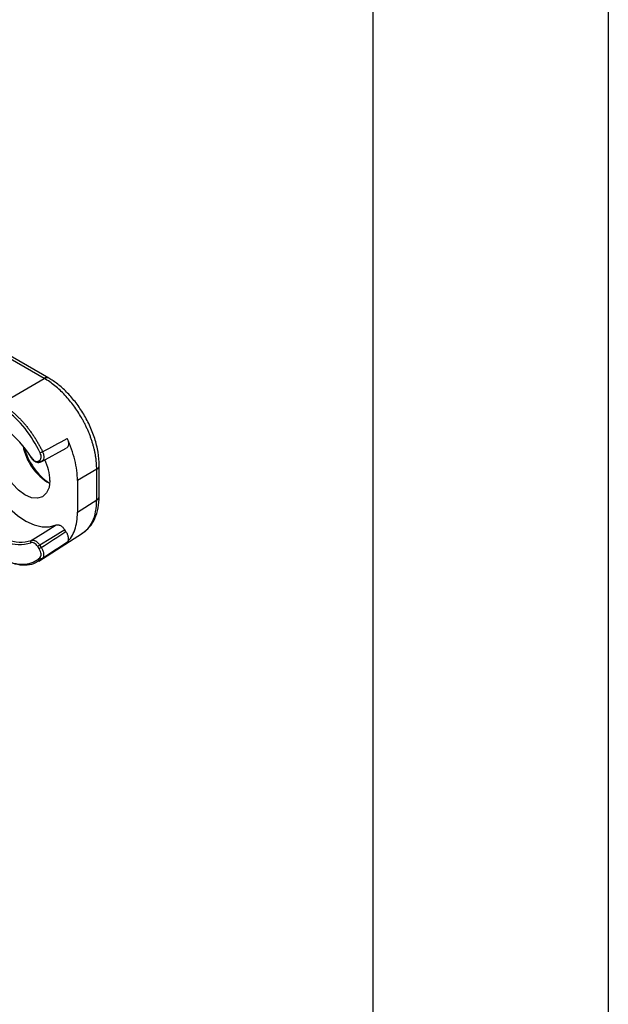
# Model space of a CAD drawing. Header units: millimetres. Extents: x 0 to 559, y 0 to 432.
# Tile 25 of 26: x 527 to 559, y 333 to 386. Entities that reach past the tile are written whole.
import ezdxf

# ---------------------------------------------------------------- set-up
doc = ezdxf.new("R2010")
doc.units = ezdxf.units.MM
doc.header["$LTSCALE"] = 2
doc.layers.add('TEXT', color=140, linetype='Continuous', lineweight=25)

msp = doc.modelspace()

# ---------------------------------------------------------------- linework, layer by layer
at = {"color": 7, "linetype": 'Continuous'}
msp.add_line((558.805, 431.805), (558.805, 0.005), dxfattribs=at)
for p, q in [((528.388, 366.735), (525.43, 368.443)), ((528.629, 366.755), (525.671, 368.463)), ((525.998, 365.356), (528.388, 366.735)), ((528.254, 362.264), (529.577, 362.976)), ((527.664, 362.476), (527.665, 362.476)), ((528.05, 362.273), (528.126, 362.306)), ((528.161, 362.222), (528.236, 362.255)), ((528.236, 362.255), (528.241, 362.257)), ((528.287, 362.298), (528.241, 362.257)), ((531.216, 361.838), (530.174, 361.237)), ((531.216, 360.182), (531.216, 361.838)), ((531.353, 360.381), (531.353, 362.037)), ((530.174, 361.237), (530.174, 359.516)), ((530.174, 359.516), (531.216, 360.182)), ((529.555, 358.476), (529.492, 358.574)), ((528.092, 356.882), (530.443, 358.385)), ((528.112, 357.544), (528.033, 357.667)), ((528.147, 357.743), (528.226, 357.62)), ((528.284, 357.03), (528.082, 356.897))]:
    msp.add_line(p, q)
at = {"flags": 128}
for points in [[(524.931, 364.334), (524.841, 363.981), (524.8, 363.488), (524.838, 362.949), (524.955, 362.381), (525.145, 361.801), (525.405, 361.227), (525.725, 360.678), (526.095, 360.171), (526.504, 359.72), (526.94, 359.341), (527.388, 359.046), (527.835, 358.842), (528.266, 358.737), (528.669, 358.734), (529.031, 358.833)], [(528.693, 361.231), (528.647, 360.855), (528.512, 360.558), (528.298, 360.359), (528.019, 360.273), (527.694, 360.305), (527.346, 360.454), (526.997, 360.708), (526.672, 361.051), (526.393, 361.459), (526.179, 361.905), (526.044, 362.358), (525.999, 362.787)], [(528.15, 362.219), (528.151, 362.219), (528.161, 362.222)], [(527.689, 358.004), (528.44, 358.468), (529.031, 358.833)], [(529.492, 358.574), (528.739, 358.108), (528.147, 357.743)]]:
    msp.add_lwpolyline(points, dxfattribs=at)
for centre, radius, start, end in [((528.526, 366.532), 0.246, 65.1814, 124.0912), ((522.866, 359.523), 5.652, 31.6384, 52.2795), ((530.154, 363.642), 2.963, 190.5886, 239.8498), ((530.627, 363.907), 3.44, 194.9091, 235.2562), ((527.936, 363.401), 0.712, 288.7626, 300.2386), ((527.692, 362.458), 0.033, 115.4064, 148.2326), ((528.135, 362.309), 0.092, 203.1851, 279.3059), ((528.208, 362.34), 0.0897, 202.5632, 287.9256), ((526.018, 361.148), 2.676, 1.7841, 26.5403), ((531.109, 362.059), 0.246, 295.9007, 354.8184), ((531.109, 360.403), 0.246, 295.9021, 354.8018), ((527.07, 359.53), 1.758, 244.8729, 289.798), ((527.109, 359.614), 1.711, 244.8729, 289.798), ((527.749, 357.927), 0.0973, 128.0385, 211.9478), ((528.704, 356.783), 1.11, 120.0944, 127.1842), ((528.783, 356.66), 1.11, 120.0944, 127.1842), ((528.241, 357.12), 0.0994, 210.0272, 295.8368)]:
    msp.add_arc(centre, radius, start, end)
for points, knots in [([(531.216, 361.838), (531.215, 361.895), (531.214, 362.008), (531.203, 362.182), (531.185, 362.358), (531.16, 362.535), (531.128, 362.714), (531.089, 362.893), (531.044, 363.073), (530.993, 363.252), (530.936, 363.431), (530.873, 363.608), (530.805, 363.784), (530.731, 363.958), (530.653, 364.13), (530.57, 364.299), (530.484, 364.465), (530.362, 364.682), (530.198, 364.949), (529.983, 365.259), (529.751, 365.557), (529.502, 365.839), (529.239, 366.103), (528.964, 366.343), (528.679, 366.559), (528.486, 366.676), (528.388, 366.735)], [0, 0, 0, 0, 0.0328628, 0.0655109, 0.0979443, 0.1301632, 0.1621676, 0.1939575, 0.225533, 0.2568942, 0.2880411, 0.3189739, 0.3496924, 0.3801969, 0.4104874, 0.440564, 0.4704266, 0.5000755, 0.5595691, 0.6199179, 0.6811226, 0.7431835, 0.8061013, 0.8698763, 0.9345091, 1, 1, 1, 1]), ([(531.353, 362.037), (531.341, 362.276), (531.316, 362.746), (531.125, 363.493), (530.843, 364.213), (530.48, 364.887), (530.059, 365.492), (529.599, 366.011), (529.119, 366.443), (528.791, 366.652), (528.629, 366.755)], [0, 0, 0, 0, 0.139183, 0.273984, 0.404596, 0.531169, 0.653867, 0.772824, 0.888161, 1, 1, 1, 1]), ([(528.165, 362.727), (527.951, 363.177), (527.671, 363.629), (527.033, 364.425), (526.676, 364.768), (526.324, 365.024)], [0, 0, 0, 0, 0.5, 0.5, 1, 1, 1, 1]), ([(526.406, 365.142), (526.454, 365.106), (526.549, 365.035), (526.69, 364.919), (526.829, 364.797), (526.965, 364.668), (527.099, 364.534), (527.229, 364.394), (527.355, 364.249), (527.478, 364.099), (527.597, 363.945), (527.711, 363.787), (527.821, 363.626), (527.926, 363.462), (528.026, 363.296), (528.121, 363.128), (528.211, 362.958), (528.267, 362.843), (528.295, 362.786)], [0, 0, 0, 0, 0.064584, 0.12889, 0.192917, 0.256665, 0.320136, 0.383328, 0.446243, 0.50888, 0.571239, 0.633321, 0.695126, 0.756654, 0.817905, 0.87888, 0.939578, 1, 1, 1, 1]), ([(529.622, 363.493), (529.644, 363.436), (529.689, 363.322), (529.696, 363.163), (529.662, 363.039), (529.607, 363), (529.581, 362.982)], [0, 0, 0, 0, 0.259515, 0.517508, 0.774996, 1, 1, 1, 1]), ([(530.174, 361.237), (530.174, 361.577), (530.127, 361.953), (529.938, 362.724), (529.797, 363.119), (529.622, 363.493)], [0, 0, 0, 0, 0.5, 0.5, 1, 1, 1, 1]), ([(528.126, 362.306), (528.179, 362.329), (528.214, 362.387), (528.228, 362.541), (528.208, 362.636), (528.165, 362.727)], [0, 0, 0, 0, 0.0002988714, 0.0002988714, 0.0005977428, 0.0005977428, 0.0005977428, 0.0005977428]), ([(528.295, 362.786), (528.317, 362.728), (528.362, 362.613), (528.369, 362.452), (528.342, 362.34), (528.3, 362.308), (528.287, 362.298)], [0, 0, 0, 0, 0.291118, 0.58065, 0.87061, 1, 1, 1, 1]), ([(527.664, 362.476), (527.683, 362.448), (527.72, 362.393), (527.807, 362.304), (527.918, 362.228), (528.046, 362.193), (528.117, 362.21), (528.15, 362.219)], [0, 0, 0, 0, 0.146677, 0.287541, 0.550773, 0.788446, 1, 1, 1, 1]), ([(527.678, 362.488), (527.729, 362.407), (527.796, 362.339), (527.932, 362.261), (527.999, 362.251), (528.05, 362.273)], [0, 0, 0, 0, 0.0002859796, 0.0002859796, 0.0005719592, 0.0005719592, 0.0005719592, 0.0005719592]), ([(530.439, 358.392), (530.54, 358.465), (530.764, 358.625), (531.008, 359.022), (531.184, 359.54), (531.205, 359.966), (531.216, 360.182)], [0, 0, 0, 0, 0.213666, 0.468702, 0.730811, 1, 1, 1, 1]), ([(530.443, 358.385), (530.578, 358.49), (530.848, 358.698), (531.132, 359.172), (531.318, 359.732), (531.342, 360.165), (531.353, 360.381)], [0, 0, 0, 0, 0.252634, 0.504243, 0.753732, 1, 1, 1, 1]), ([(529.611, 357.885), (529.789, 358.058), (529.933, 358.29), (530.126, 358.848), (530.174, 359.172), (530.174, 359.516)], [0, 0, 0, 0, 0.5, 0.5, 1, 1, 1, 1]), ([(529.031, 358.833), (529.041, 358.837), (529.063, 358.845), (529.099, 358.849), (529.143, 358.847), (529.197, 358.834), (529.26, 358.805), (529.323, 358.763), (529.383, 358.71), (529.442, 358.647), (529.475, 358.598), (529.492, 358.574)], [0, 0, 0, 0, 0.082802, 0.165883, 0.250404, 0.374018, 0.500006, 0.623111, 0.749669, 0.874388, 1, 1, 1, 1]), ([(529.555, 358.476), (529.566, 358.458), (529.588, 358.422), (529.616, 358.366), (529.644, 358.299), (529.667, 358.221), (529.681, 358.138), (529.683, 358.059), (529.671, 357.989), (529.648, 357.928), (529.624, 357.9), (529.611, 357.885)], [0, 0, 0, 0, 0.082664, 0.165842, 0.250863, 0.374778, 0.500375, 0.622994, 0.749591, 0.874623, 1, 1, 1, 1]), ([(528.033, 357.667), (527.981, 357.746), (527.916, 357.812), (527.782, 357.887), (527.717, 357.897), (527.666, 357.876)], [0, 0, 0, 0, 0.0002807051, 0.0002807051, 0.0005614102, 0.0005614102, 0.0005614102, 0.0005614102]), ([(527.689, 358.004), (527.701, 358.008), (527.726, 358.016), (527.768, 358.019), (527.815, 358.013), (527.865, 357.997), (527.916, 357.972), (527.968, 357.938), (528.018, 357.897), (528.066, 357.85), (528.109, 357.798), (528.135, 357.761), (528.147, 357.743)], [0, 0, 0, 0, 0.094034, 0.191874, 0.292776, 0.39583, 0.499995, 0.604159, 0.707214, 0.808119, 0.905962, 1, 1, 1, 1]), ([(528.155, 357.07), (528.199, 357.111), (528.219, 357.185), (528.204, 357.359), (528.168, 357.458), (528.112, 357.544)], [0, 0, 0, 0, 0.0003042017, 0.0003042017, 0.0006084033, 0.0006084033, 0.0006084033, 0.0006084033]), ([(528.226, 357.62), (528.237, 357.603), (528.263, 357.562), (528.3, 357.487), (528.335, 357.389), (528.358, 357.274), (528.355, 357.165), (528.328, 357.081), (528.298, 357.046), (528.284, 357.03)], [0, 0, 0, 0, 0.080415, 0.189553, 0.329597, 0.500456, 0.694893, 0.86197, 1, 1, 1, 1]), ([(526.324, 356.908), (526.673, 356.759), (527.027, 356.69), (527.662, 356.746), (527.94, 356.871), (528.155, 357.07)], [0, 0, 0, 0, 0.5, 0.5, 1, 1, 1, 1]), ([(528.082, 356.897), (528.028, 356.858), (527.852, 356.729), (527.474, 356.653), (526.965, 356.663), (526.593, 356.797), (526.406, 356.864)], [0, 0, 0, 0, 0.127048, 0.412899, 0.703879, 1, 1, 1, 1])]:
    msp.add_open_spline(points, degree=3, knots=knots)
for points in [[(528.295, 362.786), (528.737, 363.022), (529.18, 363.258), (529.622, 363.493)], [(528.226, 357.62), (528.669, 357.906), (529.112, 358.191), (529.555, 358.476)], [(529.611, 357.885), (529.169, 357.6), (528.727, 357.315), (528.284, 357.03)]]:
    msp.add_open_spline(points, degree=3)
at = {"layer": 'TEXT'}
msp.add_line((546.1, 419.1), (546.1, 12.7), dxfattribs=at)

doc.saveas('drawing.dxf')
